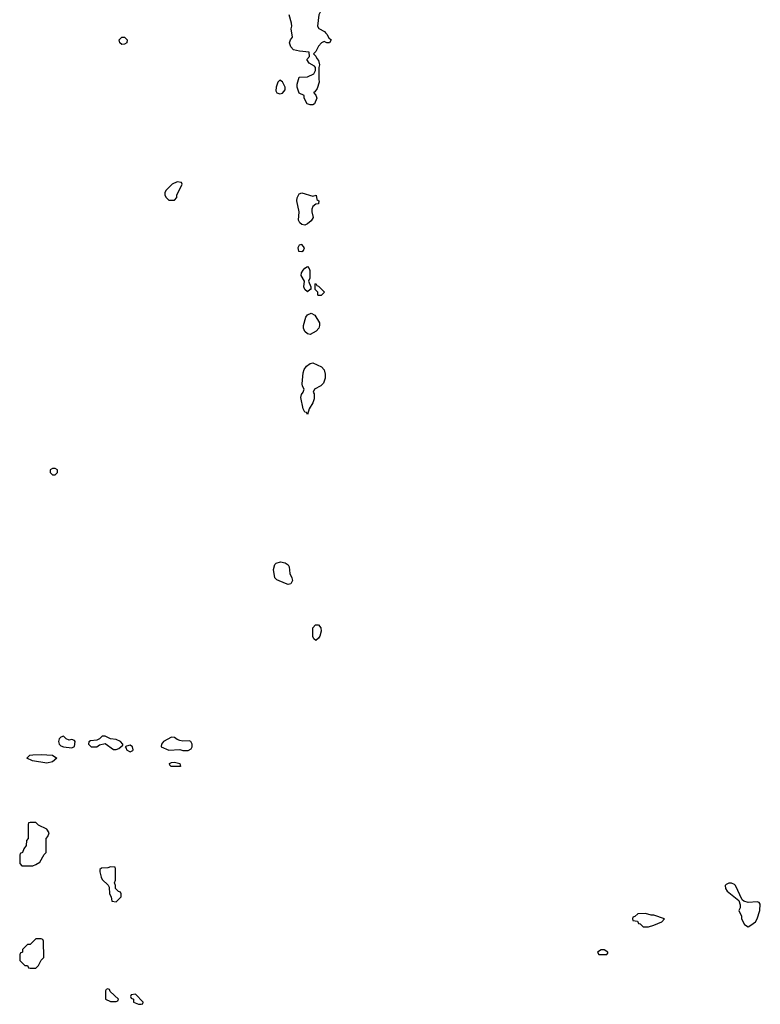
# Model space of a CAD drawing. Header units: inches. Extents: x 2769379 to 2883802, y 684208 to 828654.
# Tile 8 of 256: x 2777794 to 2783137, y 727254 to 734356. Entities that reach past the tile are written whole.
import ezdxf

# ---------------------------------------------------------------- set-up
doc = ezdxf.new("R2010")
doc.units = ezdxf.units.IN
doc.header["$MEASUREMENT"] = 0
for name, color, linetype in [('C7772', 7, 'Continuous'), ('C7773', 7, 'Continuous'), ('C7782', 7, 'Continuous'), ('C7783', 7, 'Continuous')]:
    doc.layers.add(name, color=color, linetype=linetype)

msp = doc.modelspace()

# ---------------------------------------------------------------- linework, layer by layer
at = {"layer": 'C7772', "color": 2}
for points, elevation in [([(2779930, 729879), (2779915.3, 729890), (2779910, 729906), (2779909.7, 729970), (2779929, 729990), (2779950, 729990.4), (2779967.3, 729970), (2779970, 729946), (2779958.8, 729910), (2779950, 729895.3)], 10), ([(2778110, 729188.7), (2778090, 729182), (2778078, 729170), (2778074.8, 729150), (2778078.8, 729130), (2778090, 729118.8), (2778110, 729110.7), (2778170, 729104), (2778190, 729114), (2778195.3, 729150), (2778190, 729158), (2778170, 729164), (2778150, 729159), (2778129.4, 729169.4)], 14), ([(2778410, 729188.7), (2778390, 729188.7), (2778370.8, 729169.2), (2778350, 729159), (2778305.4, 729154.6), (2778292, 729148), (2778291.3, 729130), (2778310, 729111.3), (2778350, 729111), (2778370, 729126), (2778410, 729134.8), (2778470, 729091), (2778490, 729091), (2778510, 729098), (2778538, 729122), (2778538, 729130), (2778522, 729150), (2778490, 729165.2), (2778449.2, 729169.2)], 14), ([(2778890, 729182), (2778830.9, 729149.1), (2778818, 729130), (2778814, 729114), (2778814, 729110), (2778870, 729088), (2778950, 729090.8), (2778970, 729084.9), (2779010, 729084.9), (2779030, 729096), (2779038, 729110), (2779039.3, 729130), (2779029.3, 729149.3), (2779015.5, 729155.5), (2778970, 729153.2), (2778950, 729157.2), (2778930, 729164), (2778910, 729179)], 14), ([(2778590, 729122), (2778563.6, 729116.4), (2778554, 729110), (2778562, 729102), (2778564.7, 729090), (2778590, 729076), (2778610, 729084.7), (2778613.2, 729090), (2778608, 729110)], 14), ([(2777990, 728993.2), (2777886, 729010), (2777846, 729030), (2777868, 729050), (2777890, 729053), (2777950, 729055.5), (2778030, 729050.3), (2778062, 729030), (2778030, 729003.7)], 10), ([(2778950, 728969), (2778886, 728970), (2778878, 728978), (2778875.3, 728990), (2778890, 728998.8), (2778910, 729001), (2778949, 728991), (2778954, 728970)], 10), ([(2777910, 728566), (2777870, 728566), (2777858, 728562), (2777854, 728550), (2777854, 728450), (2777843.6, 728436.4), (2777839.6, 728400.4), (2777823.6, 728376.4), (2777814, 728350), (2777798, 728342), (2777794, 728330), (2777794, 728270), (2777810, 728254), (2777890, 728252), (2777910, 728262), (2777940.4, 728279.6), (2777970, 728334), (2777986, 728350), (2777986, 728450), (2777996.4, 728463.6), (2778006, 728490), (2777990, 728518), (2777930, 728546)], 14), ([(2778450, 728246), (2778430, 728238), (2778383.6, 728236.4), (2778372.7, 728227.3), (2778372, 728210), (2778382, 728170), (2778390, 728154), (2778432.7, 728112.7), (2778439.6, 728099.6), (2778442, 728050), (2778454, 728030), (2778458, 727998), (2778490, 727994), (2778526, 728030), (2778526, 728050), (2778522, 728062), (2778507.3, 728067.3), (2778486, 728090), (2778486, 728110), (2778478, 728130), (2778486, 728150), (2778486, 728230), (2778482, 728242)], 14), ([(2777950, 727726), (2777910, 727726), (2777870, 727686), (2777850, 727686), (2777814, 727650), (2777814, 727630), (2777798, 727622), (2777794, 727610), (2777794, 727570), (2777830, 727534), (2777850, 727534), (2777858, 727518), (2777870, 727514), (2777910, 727514), (2777930, 727534), (2777948.4, 727571.6), (2777967.3, 727592.7), (2777966, 727710), (2777962, 727722)], 14), ([(2778430, 727366), (2778418, 727362), (2778414, 727350), (2778414, 727290), (2778450, 727274), (2778490, 727274), (2778502, 727278), (2778506, 727290), (2778447.3, 727347.3), (2778442, 727362)], 14), ([(2778630, 727326), (2778598, 727322), (2778594, 727310), (2778598, 727298), (2778614, 727290), (2778614, 727270), (2778650, 727254), (2778670, 727254), (2778682, 727258), (2778686, 727270)], 14)]:
    msp.add_lwpolyline(points, close=True, dxfattribs=dict(at, elevation=elevation))
at = {"layer": 'C7773', "color": 2, "elevation": 10}
for points in [[(2780000, 734726.1), (2779990, 734728), (2779965.4, 734714.6), (2779952, 734690), (2779952, 734670), (2779962, 734650), (2779954, 734630), (2779954, 734590), (2779963.6, 734563.6), (2779962, 734470), (2779972, 734430), (2779952, 734390), (2779942, 734310), (2779951.6, 734291.6), (2779992, 734270), (2780000, 734262)], [(2780000, 734193.2), (2779990, 734198), (2779971.6, 734188.4), (2779950, 734166), (2779930, 734126), (2779914, 734110), (2779930, 734094), (2779936.9, 734076.9), (2779950, 734062), (2779958, 734030), (2779952, 734010), (2779951.3, 733930), (2779955.3, 733904.7), (2779939.8, 733860.2), (2779923.6, 733836.4), (2779914, 733830), (2779931.6, 733811.6), (2779938, 733790), (2779922, 733750), (2779910, 733742), (2779890, 733742), (2779868, 733750), (2779846, 733790), (2779846, 733810), (2779810, 733826), (2779796, 733870), (2779795.1, 733890), (2779810, 733942), (2779870, 733944.7), (2779915.3, 733964.7), (2779928, 733990), (2779928, 734010), (2779920.4, 734020.4), (2779883.1, 734043.1), (2779866, 734070), (2779886, 734090), (2779882, 734122), (2779812, 734128), (2779770, 734139.5), (2779750, 734161.2), (2779741.3, 734190), (2779748.5, 734211.5), (2779762, 734230), (2779751.6, 734290), (2779756.2, 734310), (2779754, 734330), (2779737.8, 734390)]]:
    msp.add_lwpolyline(points, dxfattribs=at)
at = {"layer": 'C7773', "color": 2}
for points, elevation in [([(2778530, 734177.4), (2778517.4, 734190), (2778512.8, 734210), (2778529.8, 734230.2), (2778550.6, 734230), (2778570.6, 734210), (2778568, 734190), (2778550, 734178.9)], 10), ([(2779670, 733919), (2779655.3, 733904.7), (2779644, 733870), (2779642, 733842), (2779650, 733827.3), (2779670, 733822), (2779690, 733825.5), (2779709.3, 733850), (2779709.3, 733870), (2779690, 733908.7)], 14), ([(2778930, 733186), (2778894, 733170), (2778850, 733126), (2778842, 733110), (2778842, 733090), (2778850, 733074), (2778870, 733054), (2778910, 733054), (2778927.3, 733072.7), (2778928, 733090), (2778966, 733170), (2778962, 733182)], 14), ([(2779910, 733082), (2779934, 733090), (2779938, 733058), (2779951.3, 733050), (2779950, 733028), (2779930, 733026), (2779910, 733008), (2779901, 732990), (2779901, 732970), (2779910.5, 732929.5), (2779895.8, 732904.2), (2779870, 732882.9), (2779850, 732873), (2779830, 732878), (2779814, 732890), (2779806, 732910), (2779809.7, 732970), (2779793.3, 733050), (2779796.9, 733070), (2779810, 733098.8), (2779830, 733108)], 10), ([(2779830, 732734.7), (2779810, 732729.3), (2779799.5, 732710), (2779806.5, 732686.5), (2779830, 732682.8), (2779841.6, 732690), (2779849.6, 732710)], 14), ([(2779870, 732393.2), (2779850, 732409.2), (2779845.1, 732430), (2779849.3, 732470), (2779825.4, 732510), (2779827.1, 732530), (2779838.7, 732550), (2779850, 732563.8), (2779870, 732574.8), (2779882.5, 732562.5), (2779888.1, 732548.1), (2779887.5, 732492.5), (2779878, 732470), (2779894, 732430), (2779894, 732410), (2779890, 732408.7)], 10), ([(2779950, 732366), (2779946, 732370), (2779946, 732390), (2779926, 732410), (2779926, 732450), (2779930, 732454), (2779938, 732438), (2779950, 732434), (2779992, 732390), (2779970, 732366)], 10), ([(2779890, 732085.2), (2779870, 732089.3), (2779850, 732106.6), (2779840.5, 732130), (2779840.5, 732150), (2779858, 732210), (2779870, 732226.8), (2779898, 732238), (2779923.6, 732223.6), (2779958, 732170), (2779958, 732150), (2779951.3, 732130), (2779932, 732110)], 10), ([(2779870, 731508), (2779862, 731522), (2779850, 731526), (2779838, 731550), (2779822, 731630), (2779827, 731653), (2779839, 731670), (2779845.2, 731690), (2779833.6, 731713.6), (2779831.5, 731730), (2779839.8, 731810), (2779846.1, 731833.9), (2779862.8, 731857.2), (2779890, 731877.1), (2779910, 731880.5), (2779971, 731851), (2779991, 731831), (2779998, 731798), (2779997.3, 731770), (2779986, 731734), (2779966, 731714), (2779922, 731690), (2779912, 731670), (2779918, 731658), (2779918.5, 731621.5), (2779908, 731592), (2779882, 731550)], 10), ([(2778050, 731118), (2778030, 731118), (2778014, 731110), (2778014, 731090), (2778030, 731074), (2778050, 731074), (2778066, 731090), (2778066, 731110)], 14), ([(2779730, 730282), (2779711.6, 730288.4), (2779650, 730315.3), (2779635.3, 730330), (2779625.2, 730390), (2779633.6, 730426.4), (2779643.2, 730436.8), (2779674.6, 730445.4), (2779710, 730437.3), (2779730, 730424.7), (2779737.3, 730410), (2779742.4, 730362.4), (2779757.3, 730330), (2779761, 730310), (2779750, 730288)], 10)]:
    msp.add_lwpolyline(points, close=True, dxfattribs=dict(at, elevation=elevation))
at = {"layer": 'C7782', "color": 2, "elevation": 14}
for points in [[(2782930, 728128), (2782910, 728128), (2782890, 728118), (2782884.7, 728110), (2782886, 728090), (2782898, 728070), (2782982, 728002), (2782992, 727972), (2782991.1, 727948.9), (2782982, 727930), (2783002, 727890), (2783002, 727870), (2783022, 727830), (2783050, 727812), (2783070, 727824.7), (2783102, 727850), (2783114, 727870), (2783133.2, 727930), (2783137.2, 727977.2), (2783128.9, 727988.9), (2783113.6, 727993.6), (2783049, 727989), (2783018, 727998), (2783007.3, 728007.3), (2782958, 728110), (2782950, 728118)], [(2782310, 727908), (2782252.7, 727907.3), (2782232.7, 727887.3), (2782218, 727882), (2782214, 727870), (2782218, 727858), (2782250, 727854), (2782258, 727838), (2782270, 727834), (2782292.7, 727812.7), (2782330, 727812), (2782370, 727824.7), (2782426, 727850), (2782446, 727870), (2782370, 727898), (2782350, 727898)], [(2782010, 727648), (2781990, 727648), (2781962, 727630), (2781972.7, 727612.7), (2782030, 727614), (2782038, 727622), (2782038, 727630)]]:
    msp.add_lwpolyline(points, close=True, dxfattribs=at)
at = {"layer": 'C7783', "color": 2, "elevation": 10}
msp.add_lwpolyline([(2780000, 734262), (2780010, 734252), (2780024.7, 734224.7), (2780042, 734210), (2780030, 734188.7), (2780008.9, 734188.9), (2780000, 734193.2)], dxfattribs=at)

doc.saveas('drawing.dxf')
